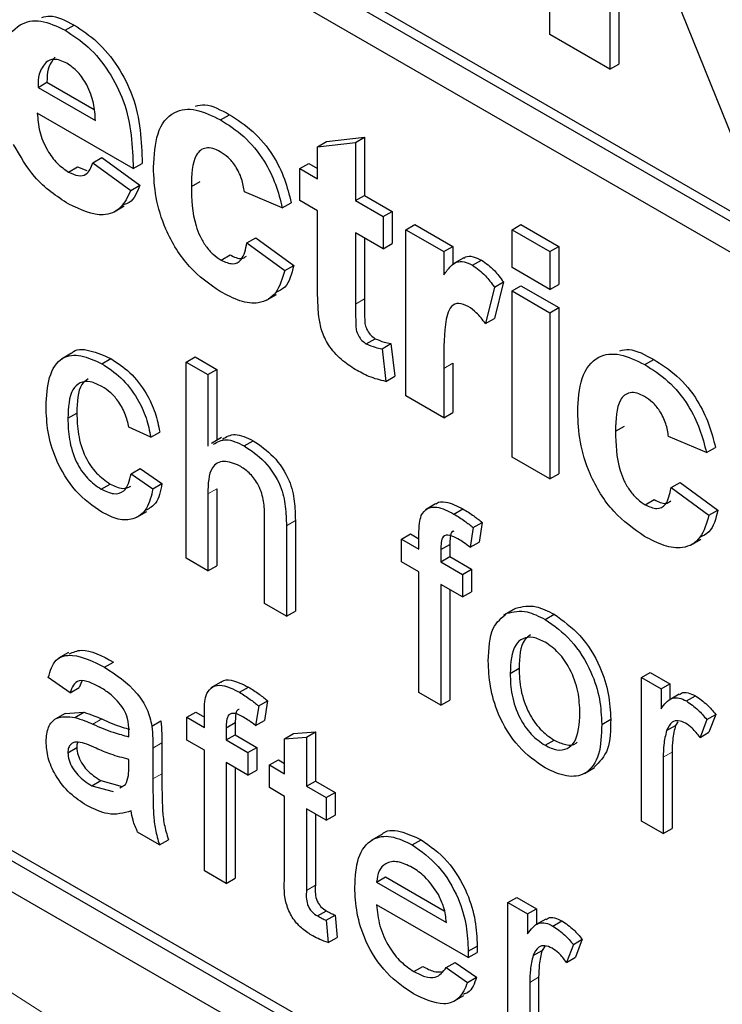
# Paper-space layout 'Blatt4' of a CAD drawing. Header units: millimetres. Extents: x 5 to 418, y 2 to 292.
# Tile 26 of 118: x 116.896 to 117.821, y 184.333 to 185.63. Entities that reach past the tile are written whole.
import ezdxf

# ---------------------------------------------------------------- set-up
doc = ezdxf.new("R2010")
doc.units = ezdxf.units.MM

psp = doc.layouts.new('Blatt4')

# ---------------------------------------------------------------- linework, layer by layer
at = {"color": 7, "linetype": 'Continuous', "lineweight": 25}
for p, q in [((115.083, 186.9512), (119.5495, 184.3727)), ((115.0948, 186.958), (119.5495, 184.3864)), ((119.5495, 184.3319), (115.083, 186.9104)), ((113.5745, 186.393), (119.467, 182.9913)), ((117.5941, 185.6104), (117.5941, 186.0867)), ((117.8366, 185.4704), (117.6734, 185.8728)), ((117.6734, 185.8728), (117.6734, 185.5646)), ((117.6852, 185.8437), (117.6852, 185.5714)), ((116.9562, 185.616), (116.968, 185.6228)), ((117.6734, 185.5646), (117.5941, 185.6104)), ((115.083, 185.563), (119.467, 183.0322)), ((115.0948, 185.5698), (119.4788, 183.039)), ((117.6734, 185.5646), (117.6852, 185.5714)), ((116.9205, 185.5407), (116.9323, 185.5475)), ((116.9205, 185.5407), (116.9961, 185.4971)), ((116.9323, 185.5475), (116.9944, 185.5116)), ((117.0459, 185.4338), (116.9196, 185.5067)), ((117.1609, 185.4979), (117.1727, 185.5047)), ((117.3004, 185.4694), (117.3502, 185.4751)), ((117.3385, 185.4683), (117.3502, 185.4751)), ((117.3502, 185.4751), (117.3502, 185.3984)), ((117.2886, 185.4626), (117.3004, 185.4694)), ((117.2886, 185.4626), (117.3385, 185.4683)), ((117.2886, 185.4203), (117.2886, 185.4626)), ((117.3385, 185.4683), (117.3385, 185.3916)), ((116.9928, 185.4414), (117.0045, 185.4482)), ((117.0045, 185.4482), (117.0544, 185.4118)), ((116.9608, 185.4292), (116.9726, 185.436)), ((116.9726, 185.436), (116.985, 185.4313)), ((116.9928, 185.4414), (117.0426, 185.405)), ((117.0459, 185.4338), (117.0577, 185.4406)), ((117.2653, 185.4338), (117.2771, 185.4406)), ((117.2653, 185.3916), (117.2653, 185.4338)), ((117.2653, 185.4338), (117.2886, 185.4203)), ((117.2771, 185.4406), (117.2886, 185.434)), ((117.0426, 185.405), (117.0544, 185.4118)), ((117.1224, 185.4101), (117.1342, 185.4169)), ((117.2421, 185.382), (117.1922, 185.4031)), ((117.3385, 185.3916), (117.3502, 185.3984)), ((117.3502, 185.3984), (117.3868, 185.3773)), ((117.0208, 185.3768), (117.034, 185.3845)), ((117.2421, 185.382), (117.2538, 185.3888)), ((117.2886, 185.3781), (117.2653, 185.3916)), ((117.3385, 185.3916), (117.375, 185.3705)), ((117.2886, 185.2812), (117.2886, 185.3781)), ((117.375, 185.3705), (117.3868, 185.3773)), ((117.375, 185.3705), (117.375, 185.3282)), ((117.3868, 185.3773), (117.3868, 185.335)), ((117.4049, 185.3532), (117.4167, 185.36)), ((117.4167, 185.36), (117.4666, 185.3312)), ((117.5445, 185.3532), (117.5563, 185.36)), ((117.5563, 185.36), (117.6062, 185.3312)), ((117.1955, 185.3359), (117.2073, 185.3427)), ((117.2073, 185.3427), (117.2572, 185.3062)), ((117.375, 185.3282), (117.3385, 185.3493)), ((117.3385, 185.3493), (117.3385, 185.2553)), ((117.3502, 185.3425), (117.3502, 185.2621)), ((117.4049, 185.1344), (117.4049, 185.3532)), ((117.4049, 185.3532), (117.4548, 185.3244)), ((117.5445, 185.3033), (117.5445, 185.3532)), ((117.5445, 185.3532), (117.5944, 185.3244)), ((117.1955, 185.3359), (117.2454, 185.2994)), ((117.375, 185.3282), (117.3868, 185.335)), ((117.4548, 185.3244), (117.4666, 185.3312)), ((117.4666, 185.3312), (117.4666, 185.3071)), ((117.5944, 185.3244), (117.6062, 185.3312)), ((117.6062, 185.3312), (117.6062, 185.2813)), ((117.1616, 185.3133), (117.1733, 185.3201)), ((117.4548, 185.3244), (117.4548, 185.2939)), ((117.4811, 185.3163), (117.4679, 185.3086)), ((117.5944, 185.3244), (117.5944, 185.2745)), ((117.2454, 185.2994), (117.2572, 185.3062)), ((117.4925, 185.3065), (117.5042, 185.3133)), ((117.5944, 185.2745), (117.5445, 185.3033)), ((117.5213, 185.2777), (117.5096, 185.2297)), ((117.5213, 185.2777), (117.5331, 185.2845)), ((117.5331, 185.2845), (117.5214, 185.2365)), ((117.5445, 185.2726), (117.5563, 185.2794)), ((117.5563, 185.2794), (117.6062, 185.2506)), ((117.5944, 185.2745), (117.6062, 185.2813)), ((117.2212, 185.2603), (117.2345, 185.2679)), ((117.5445, 185.2726), (117.5944, 185.2438)), ((117.5445, 185.0538), (117.5445, 185.2726)), ((117.5944, 185.2438), (117.6062, 185.2506)), ((117.5944, 185.2438), (117.5944, 185.025)), ((117.6062, 185.2506), (117.6062, 185.0318)), ((117.5096, 185.2297), (117.5214, 185.2365)), ((117.3527, 185.2029), (117.3645, 185.2097)), ((117.3734, 185.1965), (117.3851, 185.2033)), ((117.3851, 185.2033), (117.3901, 185.1603)), ((116.9646, 185.1905), (116.9514, 185.1828)), ((117.3734, 185.1965), (117.3783, 185.1535)), ((117.0045, 185.1768), (117.0163, 185.1836)), ((117.1154, 185.179), (117.1272, 185.1859)), ((117.1154, 184.9205), (117.1154, 185.179)), ((117.1154, 185.179), (117.1441, 185.1625)), ((117.1272, 185.1859), (117.1559, 185.1693)), ((117.4666, 185.1773), (117.4666, 185.1124)), ((117.7193, 185.1755), (117.7311, 185.1823)), ((117.1441, 185.1625), (117.1559, 185.1693)), ((117.1441, 185.1625), (117.1441, 185.068)), ((117.1559, 185.1693), (117.1559, 185.0758)), ((117.4548, 185.1705), (117.4548, 185.1056)), ((117.3783, 185.1535), (117.3901, 185.1603)), ((117.4548, 185.1056), (117.4049, 185.1344)), ((116.9598, 185.1049), (116.9716, 185.1117)), ((117.4548, 185.1056), (117.4666, 185.1124)), ((117.0689, 185.0799), (117.0402, 185.0932)), ((117.0689, 185.0799), (117.0807, 185.0867)), ((117.6808, 185.0878), (117.6926, 185.0946)), ((117.1622, 185.0794), (117.1489, 185.0718)), ((117.1921, 185.0685), (117.2039, 185.0753)), ((117.8005, 185.0596), (117.7506, 185.0807)), ((117.8005, 185.0596), (117.8123, 185.0664)), ((117.5944, 185.025), (117.5445, 185.0538)), ((117.0431, 185.0319), (117.0549, 185.0387)), ((117.0431, 185.0319), (117.0718, 185.012)), ((117.0549, 185.0387), (117.0836, 185.0188)), ((117.5944, 185.025), (117.6062, 185.0318)), ((117.0036, 185.0115), (117.0154, 185.0183)), ((117.0718, 185.012), (117.0836, 185.0188)), ((117.754, 185.0135), (117.7657, 185.0203)), ((117.7657, 185.0203), (117.8156, 184.9839)), ((117.1441, 185.0053), (117.1441, 184.9039)), ((117.1559, 185.0121), (117.1559, 184.9107)), ((117.754, 185.0135), (117.8038, 184.9771)), ((117.4439, 184.9921), (117.4306, 184.9844)), ((117.72, 184.9909), (117.7318, 184.9977)), ((117.0506, 184.9745), (117.0639, 184.9821)), ((117.4681, 184.9788), (117.4799, 184.9856)), ((117.8038, 184.9771), (117.8156, 184.9839)), ((117.2188, 184.8608), (117.2188, 184.9782)), ((117.2593, 184.9702), (117.2593, 184.851)), ((117.4935, 184.9608), (117.5053, 184.9676)), ((117.5053, 184.9676), (117.5012, 184.9418)), ((117.2475, 184.9634), (117.2475, 184.8442)), ((117.4935, 184.9608), (117.4894, 184.9349)), ((117.399, 184.9457), (117.4108, 184.9525)), ((117.399, 184.9159), (117.399, 184.9457)), ((117.399, 184.9457), (117.422, 184.9325)), ((117.4108, 184.9525), (117.422, 184.9461)), ((117.422, 184.9325), (117.422, 184.9517)), ((117.4894, 184.9349), (117.5012, 184.9418)), ((117.7796, 184.9379), (117.7929, 184.9455)), ((117.4507, 184.9319), (117.4625, 184.9387)), ((117.4507, 184.9319), (117.4507, 184.9159)), ((117.4625, 184.9387), (117.4625, 184.9227)), ((117.1441, 184.9039), (117.1154, 184.9205)), ((117.422, 184.9026), (117.399, 184.9159)), ((117.4507, 184.9159), (117.4625, 184.9227)), ((117.4507, 184.9159), (117.4794, 184.8993)), ((117.4625, 184.9227), (117.4912, 184.9061)), ((117.1441, 184.9039), (117.1559, 184.9107)), ((117.422, 184.7435), (117.422, 184.9026)), ((117.4794, 184.8993), (117.4912, 184.9061)), ((117.4912, 184.9061), (117.4912, 184.8763)), ((117.4794, 184.8993), (117.4794, 184.8695)), ((117.4794, 184.8695), (117.4507, 184.886)), ((117.4507, 184.886), (117.4507, 184.7269)), ((117.4625, 184.8792), (117.4625, 184.7337)), ((117.4794, 184.8695), (117.4912, 184.8763)), ((117.2475, 184.8442), (117.2188, 184.8608)), ((117.2475, 184.8442), (117.2593, 184.851)), ((117.5463, 184.8531), (117.5331, 184.8454)), ((117.5379, 184.8481), (117.5497, 184.8549)), ((117.588, 184.8399), (117.5998, 184.8467)), ((116.9607, 184.7963), (116.9474, 184.7887)), ((117.0081, 184.7769), (117.0199, 184.7837)), ((117.542, 184.7688), (117.5538, 184.7756)), ((116.9627, 184.7434), (116.934, 184.7633)), ((117.7148, 184.7634), (117.7266, 184.7702)), ((117.7148, 184.5744), (117.7148, 184.7634)), ((117.7148, 184.7634), (117.7407, 184.7485)), ((117.7266, 184.7702), (117.7524, 184.7553)), ((116.9627, 184.7434), (116.9745, 184.7502)), ((116.9782, 184.7585), (116.9745, 184.7502)), ((117.1614, 184.7573), (117.1482, 184.7497)), ((117.1856, 184.744), (117.1974, 184.7508)), ((117.7407, 184.7485), (117.7524, 184.7553)), ((117.7407, 184.7485), (117.7407, 184.7221)), ((117.7524, 184.7553), (117.7524, 184.7345)), ((117.211, 184.7261), (117.2228, 184.7329)), ((117.2228, 184.7329), (117.2188, 184.707)), ((117.4507, 184.7269), (117.422, 184.7435)), ((117.4507, 184.7269), (117.4625, 184.7337)), ((117.7646, 184.7415), (117.7513, 184.7338)), ((117.7741, 184.7325), (117.7859, 184.7393)), ((117.211, 184.7261), (117.207, 184.7002)), ((116.9563, 184.7162), (116.9431, 184.7085)), ((116.9563, 184.7161), (116.9809, 184.7176)), ((116.9692, 184.7108), (116.9809, 184.7176)), ((117.1165, 184.711), (117.1283, 184.7178)), ((117.1165, 184.6811), (117.1165, 184.711)), ((117.1165, 184.711), (117.1395, 184.6977)), ((117.1283, 184.7178), (117.1395, 184.7113)), ((117.1395, 184.6977), (117.1395, 184.7169)), ((117.207, 184.7002), (117.2188, 184.707)), ((117.6626, 184.7017), (117.6744, 184.7085)), ((117.8009, 184.7081), (117.792, 184.6846)), ((117.8009, 184.7081), (117.8127, 184.7149)), ((117.8127, 184.7149), (117.8038, 184.6914)), ((117.0704, 184.6995), (117.0822, 184.7063)), ((117.1682, 184.6972), (117.18, 184.704)), ((117.1682, 184.6972), (117.1682, 184.6812)), ((117.18, 184.704), (117.18, 184.688)), ((117.748, 184.6936), (117.7598, 184.7004)), ((117.763, 184.7051), (117.7598, 184.7004)), ((117.1395, 184.6679), (117.1165, 184.6811)), ((117.1682, 184.6812), (117.18, 184.688)), ((117.1682, 184.6812), (117.1969, 184.6646)), ((117.18, 184.688), (117.2087, 184.6714)), ((117.2452, 184.6827), (117.257, 184.6895)), ((117.2452, 184.6827), (117.2739, 184.685)), ((117.2452, 184.6367), (117.2452, 184.6827)), ((117.257, 184.6895), (117.2857, 184.6918)), ((117.2739, 184.685), (117.2857, 184.6918)), ((117.2739, 184.685), (117.2739, 184.6202)), ((117.2857, 184.6918), (117.2857, 184.627)), ((117.588, 184.6742), (117.5998, 184.681)), ((117.792, 184.6846), (117.8038, 184.6914)), ((116.9598, 184.6644), (116.9716, 184.6713)), ((117.0718, 184.6704), (117.0718, 184.6299)), ((117.0836, 184.6772), (117.0836, 184.6367)), ((117.1395, 184.5088), (117.1395, 184.6679)), ((117.1969, 184.6646), (117.2087, 184.6714)), ((117.2087, 184.6714), (117.2087, 184.6415)), ((117.0401, 184.646), (117.0402, 184.6556)), ((117.1969, 184.6646), (117.1969, 184.6347)), ((117.2251, 184.6483), (117.2369, 184.6551)), ((117.2369, 184.6551), (117.2452, 184.6503)), ((117.7435, 184.6583), (117.7435, 184.5579)), ((117.7553, 184.6651), (117.7553, 184.5647)), ((117.1969, 184.6347), (117.1682, 184.6513)), ((117.1682, 184.6513), (117.1682, 184.4922)), ((117.18, 184.6445), (117.18, 184.499)), ((117.2251, 184.6185), (117.2251, 184.6483)), ((117.2251, 184.6483), (117.2452, 184.6367)), ((117.6398, 184.6371), (117.6531, 184.6447)), ((117.1969, 184.6347), (117.2087, 184.6415)), ((116.9912, 184.6209), (117.003, 184.6277)), ((116.9912, 184.6209), (117.0194, 184.6131)), ((117.003, 184.6277), (117.0312, 184.6199)), ((117.0284, 184.6182), (117.0358, 184.6223)), ((117.2452, 184.6069), (117.2251, 184.6185)), ((117.2739, 184.6202), (117.2857, 184.627)), ((117.2739, 184.6202), (117.2997, 184.6052)), ((117.2857, 184.627), (117.3115, 184.612)), ((117.2452, 184.5009), (117.2452, 184.6069)), ((117.2997, 184.6052), (117.3115, 184.612)), ((117.2997, 184.6052), (117.2997, 184.5754)), ((117.3115, 184.612), (117.3115, 184.5822)), ((117.2997, 184.5754), (117.2739, 184.5903)), ((117.2739, 184.5903), (117.2739, 184.4831)), ((117.2857, 184.5835), (117.2857, 184.4899)), ((117.2997, 184.5754), (117.3115, 184.5822)), ((117.7435, 184.5579), (117.7148, 184.5744)), ((117.7435, 184.5579), (117.7553, 184.5647)), ((117.0804, 184.5429), (117.0517, 184.5595)), ((117.3722, 184.5563), (117.3589, 184.5486)), ((117.0804, 184.5429), (117.0922, 184.5497)), ((117.4132, 184.543), (117.425, 184.5498)), ((117.1682, 184.4922), (117.1395, 184.5088)), ((117.3663, 184.4939), (117.3781, 184.5007)), ((117.3781, 184.5007), (117.4554, 184.456)), ((117.1682, 184.4922), (117.18, 184.499)), ((117.3663, 184.4939), (117.4582, 184.4408)), ((117.5391, 184.467), (117.5509, 184.4738)), ((117.5509, 184.4738), (117.5768, 184.4589)), ((117.4868, 184.3945), (117.3663, 184.464)), ((117.5391, 184.2781), (117.5391, 184.467)), ((117.5391, 184.467), (117.565, 184.4521)), ((117.2885, 184.4493), (117.3002, 184.4561)), ((117.2997, 184.4436), (117.3115, 184.4504)), ((117.3115, 184.4504), (117.3144, 184.421)), ((117.565, 184.4521), (117.5768, 184.4589)), ((117.565, 184.4521), (117.565, 184.4257)), ((117.5768, 184.4589), (117.5768, 184.4381)), ((117.2997, 184.4436), (117.3026, 184.4142)), ((117.5889, 184.4451), (117.5756, 184.4375)), ((117.5984, 184.4361), (117.6102, 184.4429)), ((117.3026, 184.4142), (117.3144, 184.421)), ((117.4869, 184.4029), (117.4987, 184.4097)), ((117.5881, 184.41), (117.5841, 184.404)), ((117.6253, 184.4118), (117.6163, 184.3882)), ((117.6253, 184.4118), (117.637, 184.4186)), ((117.637, 184.4186), (117.6281, 184.395)), ((117.4868, 184.3945), (117.4985, 184.4013)), ((117.5723, 184.3972), (117.5841, 184.404)), ((117.4152, 184.3761), (117.427, 184.3829)), ((117.4579, 184.3813), (117.4697, 184.3881)), ((117.4697, 184.3881), (117.4978, 184.3686)), ((117.6163, 184.3882), (117.6281, 184.395)), ((117.4579, 184.3813), (117.486, 184.3618)), ((117.486, 184.3618), (117.4978, 184.3686)), ((117.5678, 184.3619), (117.5678, 184.2615)), ((117.5796, 184.3687), (117.5796, 184.2683)), ((117.4679, 184.337), (117.4812, 184.3446))]:
    psp.add_line(p, q, dxfattribs=at)
at = {"color": 7, "linetype": 'Continuous', "lineweight": 18}
for p, q in [((117.3385, 185.2553), (117.3502, 185.2621)), ((117.4548, 185.1705), (117.4666, 185.1773)), ((117.1441, 185.0053), (117.1559, 185.0121)), ((117.2475, 184.9634), (117.2593, 184.9702)), ((116.9927, 184.702), (117.0045, 184.7088)), ((117.0718, 184.6704), (117.0836, 184.6772)), ((117.7435, 184.6583), (117.7553, 184.6651)), ((117.0718, 184.6299), (117.0836, 184.6367)), ((117.2739, 184.4831), (117.2857, 184.4899)), ((117.5678, 184.3619), (117.5796, 184.3687))]:
    psp.add_line(p, q, dxfattribs=at)
psp.add_arc((112.6036, 177.6234), 7.9725, 50.30384, 69.70154, dxfattribs=at)
at = {"color": 7, "linetype": 'Continuous', "lineweight": 25}
for points, knots in [([(116.8698, 185.5511), (116.8706, 185.5667), (116.8723, 185.5978), (116.8932, 185.625), (116.9235, 185.6315), (116.9453, 185.6212), (116.9562, 185.616)], [0, 0, 0, 0, 0.280671, 0.559803, 0.779762, 1, 1, 1, 1]), ([(116.9255, 185.6328), (116.9289, 185.6338), (116.9412, 185.6371), (116.9568, 185.6288), (116.968, 185.6228)], [0, 0, 0, 0, 0.280478, 1, 1, 1, 1]), ([(116.9562, 185.616), (116.9665, 185.6093), (116.9871, 185.5958), (117.0148, 185.5624), (117.0434, 185.5047), (117.0449, 185.463), (117.0459, 185.4338)], [0, 0, 0, 0, 0.187375, 0.374305, 0.561262, 1, 1, 1, 1]), ([(116.968, 185.6228), (116.9783, 185.6161), (116.9989, 185.6026), (117.0266, 185.5692), (117.0552, 185.5115), (117.0567, 185.4698), (117.0577, 185.4406)], [0, 0, 0, 0, 0.187375, 0.374305, 0.561262, 1, 1, 1, 1]), ([(116.9585, 185.5725), (116.9526, 185.5752), (116.942, 185.5799), (116.9344, 185.5757), (116.9311, 185.5739)], [0, 0, 0, 0, 0.558878, 1, 1, 1, 1]), ([(116.9429, 185.5807), (116.9393, 185.576), (116.9328, 185.5676), (116.9324, 185.5537), (116.9323, 185.5475)], [0, 0, 0, 0, 0.558284, 1, 1, 1, 1]), ([(116.9311, 185.5739), (116.9275, 185.5692), (116.921, 185.5608), (116.9207, 185.5469), (116.9205, 185.5407)], [0, 0, 0, 0, 0.558284, 1, 1, 1, 1]), ([(116.9961, 185.4971), (116.9957, 185.5046), (116.9948, 185.5195), (116.9864, 185.5426), (116.9733, 185.5621), (116.9634, 185.569), (116.9585, 185.5725)], [0, 0, 0, 0, 0.280983, 0.560279, 0.780219, 1, 1, 1, 1]), ([(117.0725, 185.4355), (117.0734, 185.4512), (117.0751, 185.4825), (117.0962, 185.5102), (117.1279, 185.5142), (117.1499, 185.5033), (117.1609, 185.4979)], [0, 0, 0, 0, 0.280707, 0.559643, 0.779504, 1, 1, 1, 1]), ([(117.1279, 185.5162), (117.1319, 185.5171), (117.1451, 185.5198), (117.1614, 185.5109), (117.1727, 185.5047)], [0, 0, 0, 0, 0.305493, 1, 1, 1, 1]), ([(116.9196, 185.5067), (116.9202, 185.4988), (116.9213, 185.4832), (116.9312, 185.4591), (116.9454, 185.4397), (116.9556, 185.4327), (116.9608, 185.4292)], [0, 0, 0, 0, 0.280701, 0.559805, 0.779805, 1, 1, 1, 1]), ([(117.1609, 185.4979), (117.1712, 185.4913), (117.1917, 185.4782), (117.2179, 185.447), (117.2343, 185.413), (117.2395, 185.3923), (117.2421, 185.382)], [0, 0, 0, 0, 0.280457, 0.559337, 0.779383, 1, 1, 1, 1]), ([(117.1727, 185.5047), (117.183, 185.4981), (117.2035, 185.485), (117.2297, 185.4538), (117.2461, 185.4198), (117.2512, 185.3991), (117.2538, 185.3888)], [0, 0, 0, 0, 0.280457, 0.559337, 0.779383, 1, 1, 1, 1]), ([(116.9609, 185.3869), (116.945, 185.3974), (116.9167, 185.416), (116.897, 185.4505), (116.8884, 185.4657)], [0, 0, 0, 0, 0.560391, 1, 1, 1, 1]), ([(117.1605, 185.4559), (117.1572, 185.4576), (117.1506, 185.4609), (117.1414, 185.4615), (117.1339, 185.4582), (117.1232, 185.4448), (117.1227, 185.4255), (117.1224, 185.4101)], [0, 0, 0, 0, 0.125319, 0.250544, 0.375796, 0.501063, 1, 1, 1, 1]), ([(117.1922, 185.4031), (117.1913, 185.4087), (117.1894, 185.42), (117.1816, 185.4365), (117.1711, 185.449), (117.164, 185.4536), (117.1605, 185.4559)], [0, 0, 0, 0, 0.280561, 0.559648, 0.7796, 1, 1, 1, 1]), ([(116.9608, 185.4292), (116.965, 185.4271), (116.9735, 185.4231), (116.9866, 185.4257), (116.9904, 185.4355), (116.9928, 185.4414)], [0, 0, 0, 0, 0.280682, 0.560525, 1, 1, 1, 1]), ([(117.1605, 185.2717), (117.1465, 185.2813), (117.1185, 185.3007), (117.0881, 185.35), (117.0743, 185.3966), (117.0731, 185.4225), (117.0725, 185.4355)], [0, 0, 0, 0, 0.279707, 0.558485, 0.778934, 1, 1, 1, 1]), ([(117.0544, 185.4118), (117.0509, 185.4026), (117.0462, 185.3905), (117.0357, 185.387), (117.0332, 185.3861)], [0, 0, 0, 0, 0.753376, 1, 1, 1, 1]), ([(117.1224, 185.4101), (117.1227, 185.3933), (117.1231, 185.3722), (117.1335, 185.3445), (117.1412, 185.3314), (117.1509, 185.3203), (117.158, 185.3156), (117.1616, 185.3133)], [0, 0, 0, 0, 0.499313, 0.62455, 0.749763, 0.874784, 1, 1, 1, 1]), ([(117.0426, 185.405), (117.0386, 185.3966), (117.0307, 185.38), (117.0027, 185.3678), (116.9767, 185.3797), (116.9609, 185.3869)], [0, 0, 0, 0, 0.281013, 0.561314, 1, 1, 1, 1]), ([(117.1616, 185.3133), (117.1668, 185.3109), (117.1772, 185.3061), (117.1912, 185.314), (117.1939, 185.3276), (117.1955, 185.3359)], [0, 0, 0, 0, 0.28016, 0.558978, 1, 1, 1, 1]), ([(117.1733, 185.3201), (117.1787, 185.3174), (117.1873, 185.3131), (117.1929, 185.317), (117.195, 185.3185)], [0, 0, 0, 0, 0.6281122, 1, 1, 1, 1]), ([(117.4813, 185.3159), (117.482, 185.3165), (117.4851, 185.3188), (117.4931, 185.3185), (117.5005, 185.315), (117.5042, 185.3133)], [0, 0, 0, 0, 0.119414, 0.559552, 1, 1, 1, 1]), ([(117.2572, 185.3062), (117.2544, 185.2951), (117.2502, 185.278), (117.2375, 185.2723), (117.2331, 185.2703)], [0, 0, 0, 0, 0.655166, 1, 1, 1, 1]), ([(117.4548, 185.2939), (117.4577, 185.2979), (117.4626, 185.3045), (117.4711, 185.3114), (117.4813, 185.3119), (117.4887, 185.3083), (117.4925, 185.3065)], [0, 0, 0, 0, 0.340514, 0.560535, 0.78019, 1, 1, 1, 1]), ([(117.4925, 185.3065), (117.4983, 185.3023), (117.5088, 185.2949), (117.5175, 185.283), (117.5213, 185.2777)], [0, 0, 0, 0, 0.559042, 1, 1, 1, 1]), ([(117.5042, 185.3133), (117.5101, 185.3091), (117.5206, 185.3017), (117.5292, 185.2898), (117.5331, 185.2845)], [0, 0, 0, 0, 0.559042, 1, 1, 1, 1]), ([(117.2454, 185.2994), (117.2422, 185.2889), (117.2359, 185.268), (117.2135, 185.2545), (117.1866, 185.2581), (117.1692, 185.2671), (117.1605, 185.2717)], [0, 0, 0, 0, 0.280244, 0.559157, 0.779326, 1, 1, 1, 1]), ([(117.2902, 185.2388), (117.2896, 185.2469), (117.2885, 185.2613), (117.2886, 185.2751), (117.2886, 185.2812)], [0, 0, 0, 0, 0.559821, 1, 1, 1, 1]), ([(117.3385, 185.2553), (117.3385, 185.2464), (117.3387, 185.2352), (117.339, 185.2215), (117.3419, 185.2137), (117.3469, 185.2069), (117.3507, 185.2043), (117.3527, 185.2029)], [0, 0, 0, 0, 0.501041, 0.626248, 0.751082, 0.875377, 1, 1, 1, 1]), ([(117.3502, 185.2621), (117.3503, 185.2532), (117.3504, 185.242), (117.3508, 185.2283), (117.3537, 185.2205), (117.3587, 185.2137), (117.3625, 185.2111), (117.3645, 185.2097)], [0, 0, 0, 0, 0.501041, 0.626248, 0.751082, 0.875377, 1, 1, 1, 1]), ([(117.487, 185.2521), (117.4827, 185.2541), (117.474, 185.2581), (117.4608, 185.2512), (117.4546, 185.2198), (117.4547, 185.1903), (117.4548, 185.1705)], [0, 0, 0, 0, 0.124672, 0.248774, 0.498061, 1, 1, 1, 1]), ([(117.5096, 185.2297), (117.5057, 185.2347), (117.4987, 185.2438), (117.4906, 185.2495), (117.487, 185.2521)], [0, 0, 0, 0, 0.560294, 1, 1, 1, 1]), ([(117.3382, 185.1691), (117.332, 185.1732), (117.3196, 185.1814), (117.3032, 185.1993), (117.2931, 185.2204), (117.2912, 185.2327), (117.2902, 185.2388)], [0, 0, 0, 0, 0.280585, 0.56042, 0.779437, 1, 1, 1, 1]), ([(117.3527, 185.2029), (117.3566, 185.2012), (117.3637, 185.1982), (117.3704, 185.197), (117.3734, 185.1965)], [0, 0, 0, 0, 0.559508, 1, 1, 1, 1]), ([(117.3645, 185.2097), (117.3684, 185.208), (117.3755, 185.205), (117.3822, 185.2038), (117.3851, 185.2033)], [0, 0, 0, 0, 0.559508, 1, 1, 1, 1]), ([(116.9311, 185.1206), (116.9318, 185.1339), (116.9333, 185.1605), (116.9495, 185.1865), (116.9766, 185.1897), (116.9952, 185.1811), (117.0045, 185.1768)], [0, 0, 0, 0, 0.280838, 0.55968, 0.779579, 1, 1, 1, 1]), ([(116.9648, 185.1903), (116.9649, 185.1904), (116.9696, 185.1973), (116.9892, 185.1953), (117.0073, 185.1875), (117.0163, 185.1836)], [0, 0, 0, 0, 0.011465, 0.505148, 1, 1, 1, 1]), ([(117.631, 185.1131), (117.6318, 185.1288), (117.6336, 185.1601), (117.6547, 185.1879), (117.6863, 185.1918), (117.7083, 185.181), (117.7193, 185.1755)], [0, 0, 0, 0, 0.280707, 0.559643, 0.779504, 1, 1, 1, 1]), ([(117.6864, 185.1939), (117.6904, 185.1947), (117.7035, 185.1975), (117.7198, 185.1885), (117.7311, 185.1823)], [0, 0, 0, 0, 0.305493, 1, 1, 1, 1]), ([(117.0045, 185.1768), (117.013, 185.1712), (117.03, 185.16), (117.0509, 185.1334), (117.064, 185.1052), (117.0673, 185.0883), (117.0689, 185.0799)], [0, 0, 0, 0, 0.280267, 0.559439, 0.779535, 1, 1, 1, 1]), ([(117.0163, 185.1836), (117.0248, 185.178), (117.0418, 185.1669), (117.0627, 185.1402), (117.0758, 185.112), (117.079, 185.0952), (117.0807, 185.0867)], [0, 0, 0, 0, 0.280267, 0.559439, 0.779535, 1, 1, 1, 1]), ([(117.7193, 185.1755), (117.7296, 185.169), (117.7502, 185.1559), (117.7763, 185.1246), (117.7927, 185.0906), (117.7979, 185.0699), (117.8005, 185.0596)], [0, 0, 0, 0, 0.280457, 0.559337, 0.779383, 1, 1, 1, 1]), ([(117.7311, 185.1823), (117.7414, 185.1758), (117.762, 185.1627), (117.7881, 185.1315), (117.8045, 185.0974), (117.8097, 185.0767), (117.8123, 185.0664)], [0, 0, 0, 0, 0.280457, 0.559337, 0.779383, 1, 1, 1, 1]), ([(117.3783, 185.1535), (117.371, 185.1552), (117.3579, 185.1583), (117.3443, 185.1658), (117.3382, 185.1691)], [0, 0, 0, 0, 0.559729, 1, 1, 1, 1]), ([(117.0047, 185.1468), (116.9995, 185.1493), (116.989, 185.1544), (116.9753, 185.1526), (116.9613, 185.1393), (116.9604, 185.1191), (116.9598, 185.1049)], [0, 0, 0, 0, 0.187089, 0.37388, 0.56073, 1, 1, 1, 1]), ([(116.9864, 185.1569), (116.9834, 185.1547), (116.9724, 185.1462), (116.972, 185.1263), (116.9716, 185.1117)], [0, 0, 0, 0, 0.265832, 1, 1, 1, 1]), ([(117.0402, 185.0932), (117.0388, 185.0991), (117.0359, 185.111), (117.0266, 185.1274), (117.0157, 185.1397), (117.0084, 185.1444), (117.0047, 185.1468)], [0, 0, 0, 0, 0.280213, 0.559476, 0.779649, 1, 1, 1, 1]), ([(117.7189, 185.1336), (117.7156, 185.1352), (117.709, 185.1385), (117.6998, 185.1391), (117.6923, 185.1358), (117.6816, 185.1225), (117.6812, 185.1032), (117.6808, 185.0878)], [0, 0, 0, 0, 0.125319, 0.250544, 0.375796, 0.501063, 1, 1, 1, 1]), ([(117.7506, 185.0807), (117.7497, 185.0863), (117.7478, 185.0976), (117.74, 185.1141), (117.7296, 185.1266), (117.7225, 185.1312), (117.7189, 185.1336)], [0, 0, 0, 0, 0.280561, 0.559648, 0.7796, 1, 1, 1, 1]), ([(117.0046, 184.9811), (116.9927, 184.9894), (116.9689, 185.006), (116.9435, 185.0483), (116.9324, 185.0877), (116.9315, 185.1096), (116.9311, 185.1206)], [0, 0, 0, 0, 0.279595, 0.558341, 0.778834, 1, 1, 1, 1]), ([(116.9716, 185.1117), (116.9719, 185.1026), (116.9725, 185.0844), (116.9806, 185.0557), (116.997, 185.0312), (117.0093, 185.0226), (117.0154, 185.0183)], [0, 0, 0, 0, 0.281276, 0.560536, 0.78011, 1, 1, 1, 1]), ([(117.719, 184.9493), (117.7049, 184.959), (117.677, 184.9783), (117.6466, 185.0276), (117.6327, 185.0743), (117.6315, 185.1002), (117.631, 185.1131)], [0, 0, 0, 0, 0.279707, 0.558485, 0.778934, 1, 1, 1, 1]), ([(116.9598, 185.1049), (116.9601, 185.0958), (116.9607, 185.0776), (116.9688, 185.0489), (116.9852, 185.0244), (116.9975, 185.0158), (117.0036, 185.0115)], [0, 0, 0, 0, 0.281276, 0.560536, 0.78011, 1, 1, 1, 1]), ([(117.1632, 185.0774), (117.1684, 185.0805), (117.1796, 185.087), (117.1955, 185.0793), (117.2039, 185.0753)], [0, 0, 0, 0, 0.470183, 1, 1, 1, 1]), ([(117.6808, 185.0878), (117.6811, 185.0709), (117.6815, 185.0498), (117.6919, 185.0221), (117.6996, 185.0091), (117.7094, 184.9979), (117.7164, 184.9932), (117.72, 184.9909)], [0, 0, 0, 0, 0.499313, 0.62455, 0.749763, 0.874784, 1, 1, 1, 1]), ([(117.1514, 185.0706), (117.1566, 185.0737), (117.1678, 185.0801), (117.1837, 185.0725), (117.1921, 185.0685)], [0, 0, 0, 0, 0.470183, 1, 1, 1, 1]), ([(117.2039, 185.0753), (117.213, 185.0691), (117.231, 185.0569), (117.2523, 185.0252), (117.2588, 184.995), (117.2591, 184.9785), (117.2593, 184.9702)], [0, 0, 0, 0, 0.280318, 0.55834, 0.778554, 1, 1, 1, 1]), ([(117.1921, 185.0685), (117.2012, 185.0623), (117.2193, 185.0501), (117.2405, 185.0184), (117.247, 184.9882), (117.2473, 184.9717), (117.2475, 184.9634)], [0, 0, 0, 0, 0.280318, 0.55834, 0.778554, 1, 1, 1, 1]), ([(117.1857, 185.0424), (117.1785, 185.0453), (117.1643, 185.0511), (117.1449, 185.0399), (117.1444, 185.0184), (117.1441, 185.0053)], [0, 0, 0, 0, 0.280205, 0.55932, 1, 1, 1, 1]), ([(117.0036, 185.0115), (117.0092, 185.0089), (117.0204, 185.0037), (117.0375, 185.0083), (117.041, 185.0229), (117.0431, 185.0319)], [0, 0, 0, 0, 0.280899, 0.560906, 1, 1, 1, 1]), ([(117.2188, 184.9782), (117.2186, 184.9847), (117.2181, 184.9975), (117.2112, 185.0181), (117.1986, 185.0339), (117.19, 185.0395), (117.1857, 185.0424)], [0, 0, 0, 0, 0.281222, 0.559777, 0.779378, 1, 1, 1, 1]), ([(117.0154, 185.0183), (117.0211, 185.0155), (117.0316, 185.0103), (117.0394, 185.0139), (117.0429, 185.0155)], [0, 0, 0, 0, 0.548596, 1, 1, 1, 1]), ([(117.0836, 185.0188), (117.0817, 185.0091), (117.0785, 184.9928), (117.0674, 184.9863), (117.0629, 184.9837)], [0, 0, 0, 0, 0.5938991, 1, 1, 1, 1]), ([(115.4322, 185.0115), (115.5115, 184.9826), (115.742, 184.8986), (116.1293, 184.7248), (116.5931, 184.4764), (117.0577, 184.1841), (117.43, 183.9174), (117.6458, 183.7462), (117.7091, 183.696)], [0, 0, 0, 0, 0.106109, 0.308603, 0.511101, 0.713584, 0.916095, 1, 1, 1, 1]), ([(117.0718, 185.012), (117.0697, 185.0027), (117.0654, 184.9842), (117.0479, 184.971), (117.0265, 184.9703), (117.0119, 184.9775), (117.0046, 184.9811)], [0, 0, 0, 0, 0.280202, 0.55951, 0.779586, 1, 1, 1, 1]), ([(117.72, 184.9909), (117.7252, 184.9885), (117.7356, 184.9838), (117.7496, 184.9916), (117.7523, 185.0052), (117.754, 185.0135)], [0, 0, 0, 0, 0.28016, 0.558978, 1, 1, 1, 1]), ([(117.4442, 184.9917), (117.4445, 184.992), (117.4475, 184.9955), (117.46, 184.9954), (117.4723, 184.9893), (117.4799, 184.9856)], [0, 0, 0, 0, 0.041167, 0.414036, 1, 1, 1, 1]), ([(117.7318, 184.9977), (117.7372, 184.995), (117.7457, 184.9907), (117.7514, 184.9946), (117.7535, 184.9961)], [0, 0, 0, 0, 0.628112, 1, 1, 1, 1]), ([(117.425, 184.9769), (117.4275, 184.9804), (117.4324, 184.9874), (117.4478, 184.9891), (117.4604, 184.9827), (117.4681, 184.9788)], [0, 0, 0, 0, 0.279458, 0.559661, 1, 1, 1, 1]), ([(117.4799, 184.9856), (117.4847, 184.9826), (117.4932, 184.9772), (117.5016, 184.9706), (117.5053, 184.9676)], [0, 0, 0, 0, 0.559945, 1, 1, 1, 1]), ([(117.8156, 184.9839), (117.8128, 184.9727), (117.8086, 184.9557), (117.7959, 184.9499), (117.7915, 184.9479)], [0, 0, 0, 0, 0.655166, 1, 1, 1, 1]), ([(117.422, 184.9517), (117.422, 184.9568), (117.422, 184.9659), (117.4241, 184.9736), (117.425, 184.9769)], [0, 0, 0, 0, 0.56037, 1, 1, 1, 1]), ([(117.4681, 184.9788), (117.4729, 184.9758), (117.4814, 184.9704), (117.4898, 184.9638), (117.4935, 184.9608)], [0, 0, 0, 0, 0.559945, 1, 1, 1, 1]), ([(117.8038, 184.9771), (117.8007, 184.9666), (117.7944, 184.9456), (117.7719, 184.9321), (117.745, 184.9357), (117.7276, 184.9447), (117.719, 184.9493)], [0, 0, 0, 0, 0.280244, 0.559157, 0.779326, 1, 1, 1, 1]), ([(117.468, 184.956), (117.4672, 184.956), (117.464, 184.9557), (117.463, 184.9478), (117.4626, 184.9417), (117.4625, 184.9387)], [0, 0, 0, 0, 0.131284, 0.564968, 1, 1, 1, 1]), ([(117.4734, 184.9459), (117.4698, 184.9478), (117.4627, 184.9517), (117.4534, 184.9506), (117.451, 184.9414), (117.4508, 184.935), (117.4507, 184.9319)], [0, 0, 0, 0, 0.281469, 0.5577195, 0.7785164, 1, 1, 1, 1]), ([(117.4894, 184.9349), (117.4865, 184.9372), (117.4811, 184.9412), (117.4758, 184.9444), (117.4734, 184.9459)], [0, 0, 0, 0, 0.559924, 1, 1, 1, 1]), ([(117.5379, 184.8481), (117.5464, 184.85), (117.5616, 184.8534), (117.5799, 184.844), (117.588, 184.8399)], [0, 0, 0, 0, 0.559033, 1, 1, 1, 1]), ([(117.5497, 184.8549), (117.5582, 184.8568), (117.5734, 184.8602), (117.5917, 184.8508), (117.5998, 184.8467)], [0, 0, 0, 0, 0.559033, 1, 1, 1, 1]), ([(117.5133, 184.7853), (117.5139, 184.8011), (117.5151, 184.8294), (117.531, 184.8424), (117.5379, 184.8481)], [0, 0, 0, 0, 0.560963, 1, 1, 1, 1]), ([(117.588, 184.8399), (117.5998, 184.8316), (117.6233, 184.8151), (117.6489, 184.7738), (117.6611, 184.7345), (117.6621, 184.7127), (117.6626, 184.7017)], [0, 0, 0, 0, 0.279556, 0.5586, 0.778991, 1, 1, 1, 1]), ([(117.5998, 184.8467), (117.6116, 184.8384), (117.6351, 184.8219), (117.6607, 184.7806), (117.6729, 184.7413), (117.6739, 184.7195), (117.6744, 184.7085)], [0, 0, 0, 0, 0.279556, 0.5586, 0.778991, 1, 1, 1, 1]), ([(117.588, 184.8101), (117.5828, 184.8126), (117.5722, 184.8176), (117.5585, 184.8157), (117.544, 184.8031), (117.5428, 184.7829), (117.542, 184.7688)], [0, 0, 0, 0, 0.187137, 0.374025, 0.561097, 1, 1, 1, 1]), ([(117.569, 184.8197), (117.5662, 184.8177), (117.5551, 184.8097), (117.5543, 184.7902), (117.5538, 184.7756)], [0, 0, 0, 0, 0.2546432, 1, 1, 1, 1]), ([(116.9616, 184.7945), (116.9668, 184.7968), (116.9829, 184.8039), (117.005, 184.7918), (117.0199, 184.7837)], [0, 0, 0, 0, 0.323837, 1, 1, 1, 1]), ([(117.6339, 184.7167), (117.6335, 184.7259), (117.6328, 184.7443), (117.6227, 184.773), (117.6064, 184.7972), (117.5942, 184.8058), (117.588, 184.8101)], [0, 0, 0, 0, 0.2810641, 0.5603164, 0.7801741, 1, 1, 1, 1]), ([(116.934, 184.7633), (116.9366, 184.7721), (116.9419, 184.7896), (116.9702, 184.7961), (116.9937, 184.7842), (117.0081, 184.7769)], [0, 0, 0, 0, 0.2804297, 0.5593032, 1, 1, 1, 1]), ([(117.588, 184.6443), (117.576, 184.6527), (117.552, 184.6695), (117.526, 184.712), (117.5147, 184.752), (117.5138, 184.7742), (117.5133, 184.7853)], [0, 0, 0, 0, 0.279616, 0.558371, 0.778858, 1, 1, 1, 1]), ([(117.0081, 184.7769), (117.0231, 184.7673), (117.0439, 184.754), (117.0654, 184.7218), (117.0687, 184.707), (117.0704, 184.6995)], [0, 0, 0, 0, 0.559253, 0.779195, 1, 1, 1, 1]), ([(117.5538, 184.7756), (117.5541, 184.7663), (117.5548, 184.7477), (117.5645, 184.7185), (117.5812, 184.694), (117.5936, 184.6853), (117.5998, 184.681)], [0, 0, 0, 0, 0.281129, 0.560384, 0.780159, 1, 1, 1, 1]), ([(117.003, 184.75), (116.9981, 184.7527), (116.9883, 184.758), (116.9748, 184.7608), (116.9665, 184.7539), (116.964, 184.7469), (116.9627, 184.7434)], [0, 0, 0, 0, 0.280855, 0.559751, 0.7795, 1, 1, 1, 1]), ([(117.1617, 184.757), (117.162, 184.7573), (117.165, 184.7608), (117.1775, 184.7607), (117.1899, 184.7546), (117.1974, 184.7508)], [0, 0, 0, 0, 0.041167, 0.414036, 1, 1, 1, 1]), ([(117.542, 184.7688), (117.5424, 184.7595), (117.543, 184.7409), (117.5527, 184.7117), (117.5694, 184.6872), (117.5818, 184.6785), (117.588, 184.6742)], [0, 0, 0, 0, 0.281129, 0.560384, 0.780159, 1, 1, 1, 1]), ([(117.0328, 184.7228), (117.0276, 184.7292), (117.0183, 184.7408), (117.0077, 184.7472), (117.003, 184.75)], [0, 0, 0, 0, 0.557871, 1, 1, 1, 1]), ([(117.1426, 184.7422), (117.145, 184.7457), (117.1499, 184.7527), (117.1654, 184.7544), (117.1779, 184.748), (117.1856, 184.744)], [0, 0, 0, 0, 0.279458, 0.559661, 1, 1, 1, 1]), ([(117.1974, 184.7508), (117.2022, 184.7479), (117.2107, 184.7425), (117.2191, 184.7358), (117.2228, 184.7329)], [0, 0, 0, 0, 0.559945, 1, 1, 1, 1]), ([(117.1395, 184.7169), (117.1395, 184.7221), (117.1396, 184.7312), (117.1416, 184.7389), (117.1426, 184.7422)], [0, 0, 0, 0, 0.56037, 1, 1, 1, 1]), ([(117.1856, 184.744), (117.1904, 184.741), (117.1989, 184.7357), (117.2073, 184.729), (117.211, 184.7261)], [0, 0, 0, 0, 0.559945, 1, 1, 1, 1]), ([(117.7407, 184.7221), (117.745, 184.7281), (117.7509, 184.7364), (117.7643, 184.7372), (117.7708, 184.7341), (117.7741, 184.7325)], [0, 0, 0, 0, 0.5595991, 0.7797717, 1, 1, 1, 1]), ([(117.7652, 184.7406), (117.7659, 184.7414), (117.7686, 184.7443), (117.7762, 184.7437), (117.7826, 184.7408), (117.7859, 184.7393)], [0, 0, 0, 0, 0.169155, 0.584525, 1, 1, 1, 1]), ([(117.7859, 184.7393), (117.7912, 184.7357), (117.8006, 184.7292), (117.809, 184.7193), (117.8127, 184.7149)], [0, 0, 0, 0, 0.559546, 1, 1, 1, 1]), ([(117.0402, 184.6932), (117.0401, 184.6985), (117.0399, 184.708), (117.035, 184.7183), (117.0328, 184.7228)], [0, 0, 0, 0, 0.561903, 1, 1, 1, 1]), ([(117.1855, 184.7213), (117.1847, 184.7212), (117.1815, 184.7209), (117.1805, 184.7131), (117.1802, 184.707), (117.18, 184.704)], [0, 0, 0, 0, 0.131284, 0.564968, 1, 1, 1, 1]), ([(117.7741, 184.7325), (117.7794, 184.7289), (117.7888, 184.7224), (117.7972, 184.7125), (117.8009, 184.7081)], [0, 0, 0, 0, 0.559546, 1, 1, 1, 1]), ([(116.9311, 184.6792), (116.9317, 184.6858), (116.933, 184.699), (116.9456, 184.7134), (116.9602, 184.7118), (116.9692, 184.7108)], [0, 0, 0, 0, 0.280458, 0.560983, 1, 1, 1, 1]), ([(116.9692, 184.7108), (116.9735, 184.7094), (116.9813, 184.7069), (116.9893, 184.7035), (116.9927, 184.702)], [0, 0, 0, 0, 0.5599184, 1, 1, 1, 1]), ([(116.9809, 184.7176), (116.9853, 184.7162), (116.9931, 184.7137), (117.001, 184.7103), (117.0045, 184.7088)], [0, 0, 0, 0, 0.5599184, 1, 1, 1, 1]), ([(117.0045, 184.7088), (117.0135, 184.7048), (117.026, 184.6993), (117.0381, 184.6961), (117.0415, 184.6952)], [0, 0, 0, 0, 0.719639, 1, 1, 1, 1]), ([(117.1909, 184.7111), (117.1873, 184.7131), (117.1803, 184.717), (117.1709, 184.7159), (117.1685, 184.7066), (117.1683, 184.7003), (117.1682, 184.6972)], [0, 0, 0, 0, 0.281469, 0.557719, 0.778516, 1, 1, 1, 1]), ([(117.207, 184.7002), (117.204, 184.7025), (117.1987, 184.7065), (117.1933, 184.7097), (117.1909, 184.7111)], [0, 0, 0, 0, 0.559924, 1, 1, 1, 1]), ([(117.588, 184.6742), (117.5933, 184.6716), (117.604, 184.6666), (117.6176, 184.669), (117.632, 184.682), (117.6331, 184.7024), (117.6339, 184.7167)], [0, 0, 0, 0, 0.187044, 0.373945, 0.560983, 1, 1, 1, 1]), ([(117.6744, 184.7085), (117.6742, 184.6943), (117.6739, 184.6665), (117.6596, 184.6522), (117.6527, 184.6452)], [0, 0, 0, 0, 0.512915, 1, 1, 1, 1]), ([(117.773, 184.7033), (117.7697, 184.7047), (117.7632, 184.7076), (117.7533, 184.705), (117.75, 184.6979), (117.748, 184.6936)], [0, 0, 0, 0, 0.280305, 0.560911, 1, 1, 1, 1]), ([(116.9927, 184.702), (117.0017, 184.6981), (117.0177, 184.6912), (117.0332, 184.6872), (117.0401, 184.6855)], [0, 0, 0, 0, 0.560185, 1, 1, 1, 1]), ([(117.0704, 184.6995), (117.0709, 184.6939), (117.0718, 184.684), (117.0718, 184.6745), (117.0718, 184.6704)], [0, 0, 0, 0, 0.5598174, 1, 1, 1, 1]), ([(117.0822, 184.7063), (117.0827, 184.7007), (117.0836, 184.6908), (117.0836, 184.6813), (117.0836, 184.6772)], [0, 0, 0, 0, 0.5598174, 1, 1, 1, 1]), ([(117.6626, 184.7017), (117.6622, 184.6879), (117.6614, 184.6603), (117.6439, 184.635), (117.6166, 184.6311), (117.5976, 184.6399), (117.588, 184.6443)], [0, 0, 0, 0, 0.281033, 0.559513, 0.779602, 1, 1, 1, 1]), ([(117.7598, 184.7004), (117.7583, 184.6942), (117.7557, 184.6833), (117.7554, 184.6706), (117.7553, 184.6651)], [0, 0, 0, 0, 0.559888, 1, 1, 1, 1]), ([(117.792, 184.6846), (117.7887, 184.6889), (117.7829, 184.6965), (117.776, 184.7013), (117.773, 184.7033)], [0, 0, 0, 0, 0.560116, 1, 1, 1, 1]), ([(117.0401, 184.6855), (117.0401, 184.6869), (117.0401, 184.6895), (117.0402, 184.692), (117.0402, 184.6932)], [0, 0, 0, 0, 0.5600235, 1, 1, 1, 1]), ([(117.5998, 184.681), (117.605, 184.6786), (117.6155, 184.6737), (117.6262, 184.6742), (117.6298, 184.6777), (117.6303, 184.6782)], [0, 0, 0, 0, 0.465388, 0.930416, 1, 1, 1, 1]), ([(117.748, 184.6936), (117.7465, 184.6874), (117.7439, 184.6765), (117.7436, 184.6638), (117.7435, 184.6583)], [0, 0, 0, 0, 0.559888, 1, 1, 1, 1]), ([(116.9847, 184.5948), (116.9772, 184.5997), (116.9622, 184.6093), (116.9437, 184.6326), (116.9326, 184.6579), (116.9316, 184.6721), (116.9311, 184.6792)], [0, 0, 0, 0, 0.280815, 0.55969, 0.779696, 1, 1, 1, 1]), ([(116.997, 184.6702), (116.9888, 184.674), (116.9786, 184.6786), (116.9677, 184.6782), (116.9634, 184.6757), (116.9604, 184.6712), (116.96, 184.6667), (116.9598, 184.6644)], [0, 0, 0, 0, 0.50028, 0.625326, 0.750269, 0.875147, 1, 1, 1, 1]), ([(116.973, 184.6782), (116.9728, 184.678), (116.9717, 184.6763), (116.9717, 184.6736), (116.9716, 184.6713)], [0, 0, 0, 0, 0.114706, 1, 1, 1, 1]), ([(116.9716, 184.6713), (116.9719, 184.668), (116.9725, 184.6614), (116.9776, 184.6509), (116.9875, 184.6377), (116.9966, 184.6318), (117.003, 184.6277)], [0, 0, 0, 0, 0.186565, 0.373467, 0.560613, 1, 1, 1, 1]), ([(117.0402, 184.6556), (117.0323, 184.6576), (117.0181, 184.6612), (117.0034, 184.6675), (116.997, 184.6702)], [0, 0, 0, 0, 0.55976, 1, 1, 1, 1]), ([(116.9598, 184.6644), (116.9601, 184.6612), (116.9607, 184.6546), (116.9658, 184.6441), (116.9757, 184.6309), (116.9848, 184.625), (116.9912, 184.6209)], [0, 0, 0, 0, 0.186565, 0.373467, 0.560613, 1, 1, 1, 1]), ([(117.0358, 184.6223), (117.0373, 184.6262), (117.0399, 184.6331), (117.04, 184.6421), (117.0401, 184.646)], [0, 0, 0, 0, 0.558995, 1, 1, 1, 1]), ([(117.0718, 184.6299), (117.0718, 184.6204), (117.0719, 184.6048), (117.0725, 184.5829), (117.0743, 184.5634), (117.0784, 184.5497), (117.0804, 184.5429)], [0, 0, 0, 0, 0.340206, 0.560339, 0.780175, 1, 1, 1, 1]), ([(117.0836, 184.6367), (117.0836, 184.6272), (117.0837, 184.6116), (117.0842, 184.5897), (117.0861, 184.5702), (117.0901, 184.5565), (117.0922, 184.5497)], [0, 0, 0, 0, 0.340206, 0.560339, 0.780175, 1, 1, 1, 1]), ([(117.0431, 184.5876), (117.0333, 184.5849), (117.0158, 184.5799), (116.9942, 184.5903), (116.9847, 184.5948)], [0, 0, 0, 0, 0.559971, 1, 1, 1, 1]), ([(117.0517, 184.5595), (117.0494, 184.5648), (117.0453, 184.5743), (117.0438, 184.5836), (117.0431, 184.5876)], [0, 0, 0, 0, 0.559697, 1, 1, 1, 1]), ([(117.3376, 184.4873), (117.3383, 184.5009), (117.3397, 184.528), (117.3579, 184.552), (117.3847, 184.5567), (117.4037, 184.5476), (117.4132, 184.543)], [0, 0, 0, 0, 0.280748, 0.559775, 0.779666, 1, 1, 1, 1]), ([(117.3725, 184.5559), (117.3727, 184.5562), (117.3778, 184.5631), (117.3972, 184.5625), (117.4157, 184.554), (117.425, 184.5498)], [0, 0, 0, 0, 0.024421, 0.511721, 1, 1, 1, 1]), ([(117.4132, 184.543), (117.4251, 184.5346), (117.4489, 184.5177), (117.4741, 184.4754), (117.4855, 184.4359), (117.4864, 184.4139), (117.4869, 184.4029)], [0, 0, 0, 0, 0.279366, 0.558398, 0.778885, 1, 1, 1, 1]), ([(117.425, 184.5498), (117.4369, 184.5414), (117.4606, 184.5245), (117.4859, 184.4822), (117.4973, 184.4427), (117.4982, 184.4207), (117.4987, 184.4097)], [0, 0, 0, 0, 0.279366, 0.558398, 0.778885, 1, 1, 1, 1]), ([(117.4131, 184.5133), (117.4067, 184.5163), (117.3939, 184.5225), (117.3785, 184.5199), (117.3686, 184.5098), (117.3671, 184.4992), (117.3663, 184.4939)], [0, 0, 0, 0, 0.28019, 0.559728, 0.779642, 1, 1, 1, 1]), ([(117.4476, 184.4775), (117.4419, 184.486), (117.4317, 184.5012), (117.4188, 184.5096), (117.4131, 184.5133)], [0, 0, 0, 0, 0.558512, 1, 1, 1, 1]), ([(117.2824, 184.423), (117.2778, 184.4258), (117.2688, 184.4314), (117.2559, 184.4448), (117.2435, 184.4709), (117.2445, 184.4885), (117.2452, 184.5009)], [0, 0, 0, 0, 0.187433, 0.373821, 0.559462, 1, 1, 1, 1]), ([(117.2857, 184.4899), (117.2853, 184.4839), (117.2848, 184.4763), (117.2893, 184.4663), (117.2936, 184.4602), (117.2976, 184.4578), (117.3002, 184.4561)], [0, 0, 0, 0, 0.499596, 0.625239, 0.750354, 1, 1, 1, 1]), ([(117.4148, 184.3466), (117.4027, 184.3548), (117.3785, 184.3713), (117.3515, 184.4132), (117.3391, 184.4537), (117.3381, 184.4761), (117.3376, 184.4873)], [0, 0, 0, 0, 0.279952, 0.558661, 0.778994, 1, 1, 1, 1]), ([(117.2739, 184.4831), (117.2735, 184.4771), (117.2731, 184.4695), (117.2775, 184.4594), (117.2819, 184.4534), (117.2858, 184.4509), (117.2885, 184.4493)], [0, 0, 0, 0, 0.499596, 0.625239, 0.750354, 1, 1, 1, 1]), ([(117.4582, 184.4408), (117.4574, 184.4476), (117.4561, 184.4596), (117.4502, 184.472), (117.4476, 184.4775)], [0, 0, 0, 0, 0.560674, 1, 1, 1, 1]), ([(117.3663, 184.464), (117.3672, 184.4549), (117.369, 184.4368), (117.381, 184.4094), (117.3977, 184.388), (117.4094, 184.3801), (117.4152, 184.3761)], [0, 0, 0, 0, 0.2806334, 0.5596873, 0.7796605, 1, 1, 1, 1]), ([(117.2885, 184.4493), (117.2906, 184.4482), (117.2943, 184.4461), (117.2981, 184.4444), (117.2997, 184.4436)], [0, 0, 0, 0, 0.5599652, 1, 1, 1, 1]), ([(117.3002, 184.4561), (117.3023, 184.455), (117.3061, 184.4529), (117.3099, 184.4512), (117.3115, 184.4504)], [0, 0, 0, 0, 0.5599652, 1, 1, 1, 1]), ([(117.5895, 184.4442), (117.5902, 184.445), (117.5929, 184.4479), (117.6005, 184.4473), (117.607, 184.4444), (117.6102, 184.4429)], [0, 0, 0, 0, 0.1691554, 0.5845251, 1, 1, 1, 1]), ([(117.565, 184.4257), (117.5693, 184.4317), (117.5753, 184.44), (117.5886, 184.4408), (117.5951, 184.4377), (117.5984, 184.4361)], [0, 0, 0, 0, 0.5595991, 0.7797717, 1, 1, 1, 1]), ([(117.5984, 184.4361), (117.6037, 184.4325), (117.6131, 184.426), (117.6216, 184.4161), (117.6253, 184.4118)], [0, 0, 0, 0, 0.559546, 1, 1, 1, 1]), ([(117.6102, 184.4429), (117.6155, 184.4393), (117.6249, 184.4328), (117.6333, 184.4229), (117.637, 184.4186)], [0, 0, 0, 0, 0.559546, 1, 1, 1, 1]), ([(117.3026, 184.4142), (117.2988, 184.4155), (117.2922, 184.4178), (117.2854, 184.4214), (117.2824, 184.423)], [0, 0, 0, 0, 0.560078, 1, 1, 1, 1]), ([(117.4987, 184.4097), (117.4987, 184.4081), (117.4986, 184.4053), (117.4986, 184.4025), (117.4985, 184.4013)], [0, 0, 0, 0, 0.559999, 1, 1, 1, 1]), ([(117.5973, 184.4069), (117.594, 184.4084), (117.5875, 184.4112), (117.5776, 184.4086), (117.5743, 184.4015), (117.5723, 184.3972)], [0, 0, 0, 0, 0.280305, 0.560911, 1, 1, 1, 1]), ([(117.4869, 184.4029), (117.4869, 184.4013), (117.4868, 184.3985), (117.4868, 184.3957), (117.4868, 184.3945)], [0, 0, 0, 0, 0.559999, 1, 1, 1, 1]), ([(117.5723, 184.3972), (117.5708, 184.391), (117.5682, 184.3801), (117.568, 184.3674), (117.5678, 184.3619)], [0, 0, 0, 0, 0.559888, 1, 1, 1, 1]), ([(117.5841, 184.404), (117.5826, 184.3978), (117.58, 184.3869), (117.5797, 184.3742), (117.5796, 184.3687)], [0, 0, 0, 0, 0.559888, 1, 1, 1, 1]), ([(117.6163, 184.3882), (117.613, 184.3925), (117.6072, 184.4002), (117.6003, 184.4049), (117.5973, 184.4069)], [0, 0, 0, 0, 0.560116, 1, 1, 1, 1]), ([(117.427, 184.3829), (117.432, 184.3802), (117.4407, 184.3755), (117.4483, 184.3757), (117.4515, 184.3758)], [0, 0, 0, 0, 0.580827, 1, 1, 1, 1]), ([(117.4152, 184.3761), (117.4202, 184.3736), (117.43, 184.3686), (117.447, 184.367), (117.4537, 184.3759), (117.4579, 184.3813)], [0, 0, 0, 0, 0.281282, 0.561906, 1, 1, 1, 1]), ([(117.486, 184.3618), (117.4828, 184.3542), (117.4763, 184.3391), (117.4513, 184.3295), (117.4286, 184.3401), (117.4148, 184.3466)], [0, 0, 0, 0, 0.280613, 0.560833, 1, 1, 1, 1]), ([(117.4978, 184.3686), (117.495, 184.3602), (117.4914, 184.3495), (117.4825, 184.3467), (117.4805, 184.3461)], [0, 0, 0, 0, 0.776004, 1, 1, 1, 1])]:
    psp.add_open_spline(points, degree=3, knots=knots, dxfattribs=at)

doc.saveas('drawing.dxf')
